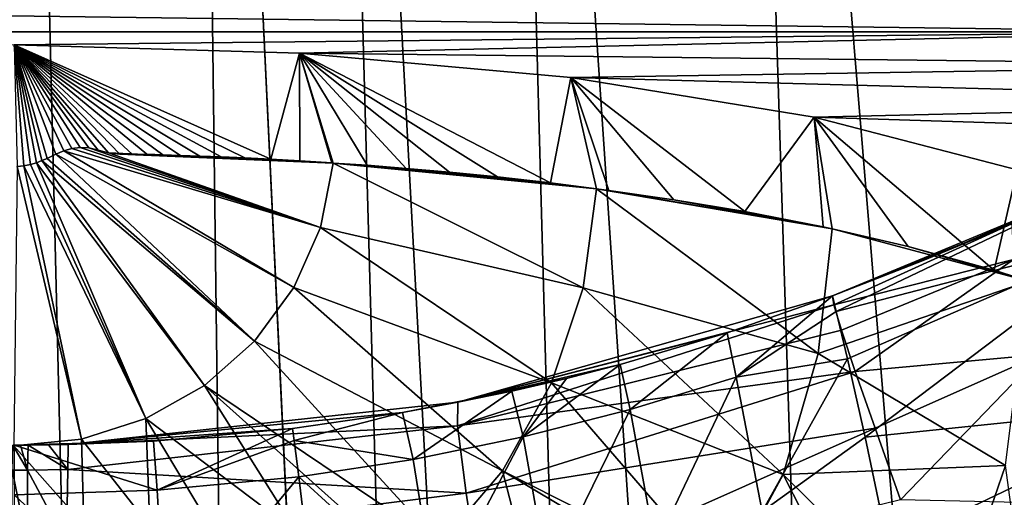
# Model space of a CAD drawing. Header units: millimetres. Extents: x -23 to 23, y 0 to 298.
# Tile 25 of 45: x 0.04 to 7.27, y 227.62 to 231.13. Entities that reach past the tile are written whole.
import ezdxf

# ---------------------------------------------------------------- set-up
doc = ezdxf.new("R2010")
doc.units = ezdxf.units.MM
doc.header["$LTSCALE"] = 105.850129
for name, color, linetype in [('120', 7, 'CONTINUOUS'), ('122', 7, 'CONTINUOUS'), ('22', 7, 'CONTINUOUS'), ('31', 7, 'CONTINUOUS'), ('32', 7, 'CONTINUOUS'), ('33', 7, 'CONTINUOUS'), ('46', 7, 'CONTINUOUS'), ('47', 7, 'CONTINUOUS'), ('48', 7, 'CONTINUOUS'), ('5', 7, 'CONTINUOUS'), ('6', 7, 'CONTINUOUS'), ('63', 7, 'CONTINUOUS'), ('64', 7, 'CONTINUOUS'), ('71', 7, 'CONTINUOUS'), ('72', 7, 'CONTINUOUS')]:
    doc.layers.add(name, color=color, linetype=linetype)

msp = doc.modelspace()

# ---------------------------------------------------------------- linework, layer by layer
at = {"layer": '120', "color": 7, "linetype": 'CONTINUOUS'}
for points in [[(2.0967, 230.8821, 187.7265), (0, 230.9433, 187.9547), (1.8858, 230.1037, 187.9823), (2.0967, 230.8821, 187.7265)], [(1.8858, 230.1037, 187.9823), (0, 230.9433, 187.9547), (1.6943, 230.1118, 188.0185), (1.8858, 230.1037, 187.9823)], [(1.6943, 230.1118, 188.0185), (0, 230.9433, 187.9547), (1.5212, 230.1191, 188.0476), (1.6943, 230.1118, 188.0185)], [(1.5212, 230.1191, 188.0476), (0, 230.9433, 187.9547), (1.3644, 230.1254, 188.071), (1.5212, 230.1191, 188.0476)], [(1.3644, 230.1254, 188.071), (0, 230.9433, 187.9547), (1.2221, 230.1303, 188.0902), (1.3644, 230.1254, 188.071)], [(1.2221, 230.1303, 188.0902), (0, 230.9433, 187.9547), (1.093, 230.1353, 188.1054), (1.2221, 230.1303, 188.0902)], [(1.093, 230.1353, 188.1054), (0, 230.9433, 187.9547), (0.9761, 230.1382, 188.1179), (1.093, 230.1353, 188.1054)], [(0.9761, 230.1382, 188.1179), (0, 230.9433, 187.9547), (0.8708, 230.1373, 188.1289), (0.9761, 230.1382, 188.1179)], [(0.8708, 230.1373, 188.1289), (0, 230.9433, 187.9547), (0.7769, 230.1387, 188.1371), (0.8708, 230.1373, 188.1289)], [(0.7769, 230.1387, 188.1371), (0, 230.9433, 187.9547), (0.6938, 230.1483, 188.1413), (0.7769, 230.1387, 188.1371)], [(0.6938, 230.1483, 188.1413), (0, 230.9433, 187.9547), (0.6192, 230.1697, 188.1409), (0.6938, 230.1483, 188.1413)], [(0.6192, 230.1697, 188.1409), (0, 230.9433, 187.9547), (0.5502, 230.1852, 188.1412), (0.6192, 230.1697, 188.1409)], [(0.5502, 230.1852, 188.1412), (0, 230.9433, 187.9547), (0.4854, 230.1882, 188.1441), (0.5502, 230.1852, 188.1412)], [(0.4854, 230.1882, 188.1441), (0, 230.9433, 187.9547), (0.4242, 230.1798, 188.1494), (0.4854, 230.1882, 188.1441)], [(0.4242, 230.1798, 188.1494), (0, 230.9433, 187.9547), (0.3661, 230.1629, 188.1565), (0.4242, 230.1798, 188.1494)], [(0.3661, 230.1629, 188.1565), (0, 230.9433, 187.9547), (0.3078, 230.1387, 188.1651), (0.3661, 230.1629, 188.1565)], [(0.3078, 230.1387, 188.1651), (0, 230.9433, 187.9547), (0.2425, 230.1084, 188.1752), (0.3078, 230.1387, 188.1651)], [(0.2425, 230.1084, 188.1752), (0, 230.9433, 187.9547), (0.2054, 230.0918, 188.1805), (0.2425, 230.1084, 188.1752)], [(0.2054, 230.0918, 188.1805), (0, 230.9433, 187.9547), (0.1645, 230.0762, 188.1856), (0.2054, 230.0918, 188.1805)], [(0.1645, 230.0762, 188.1856), (0, 230.9433, 187.9547), (0.1201, 230.0626, 188.1899), (0.1645, 230.0762, 188.1856)], [(0.1201, 230.0626, 188.1899), (0, 230.9433, 187.9547), (0.0721, 230.0531, 188.1929), (0.1201, 230.0626, 188.1899)], [(0.0721, 230.0531, 188.1929), (0, 230.9433, 187.9547), (0.023, 230.0482, 188.1945), (0.0721, 230.0531, 188.1929)], [(2.098, 230.091, 187.9382), (2.0967, 230.8821, 187.7265), (1.8858, 230.1037, 187.9823), (2.098, 230.091, 187.9382)], [(4.0885, 230.7017, 187.0533), (2.0967, 230.8821, 187.7265), (3.9386, 229.9281, 187.3337), (4.0885, 230.7017, 187.0533)], [(3.9386, 229.9281, 187.3337), (2.0967, 230.8821, 187.7265), (3.5494, 229.9717, 187.4965), (3.9386, 229.9281, 187.3337)], [(3.5494, 229.9717, 187.4965), (2.0967, 230.8821, 187.7265), (3.1977, 230.0065, 187.6268), (3.5494, 229.9717, 187.4965)], [(3.1977, 230.0065, 187.6268), (2.0967, 230.8821, 187.7265), (2.8798, 230.0347, 187.7314), (3.1977, 230.0065, 187.6268)], [(2.8798, 230.0347, 187.7314), (2.0967, 230.8821, 187.7265), (2.5925, 230.0575, 187.8156), (2.8798, 230.0347, 187.7314)], [(2.5925, 230.0575, 187.8156), (2.0967, 230.8821, 187.7265), (2.3439, 230.0743, 187.8809), (2.5925, 230.0575, 187.8156)], [(2.3439, 230.0743, 187.8809), (2.0967, 230.8821, 187.7265), (2.3328, 230.075, 187.8837), (2.3439, 230.0743, 187.8809)], [(2.3328, 230.075, 187.8837), (2.0967, 230.8821, 187.7265), (2.098, 230.091, 187.9382), (2.3328, 230.075, 187.8837)], [(4.2786, 229.8853, 187.1746), (4.0885, 230.7017, 187.0533), (3.9386, 229.9281, 187.3337), (4.2786, 229.8853, 187.1746)], [(5.875, 230.4112, 185.969), (4.0885, 230.7017, 187.0533), (5.3679, 229.7168, 186.5457), (5.875, 230.4112, 185.969)], [(5.3679, 229.7168, 186.5457), (4.0885, 230.7017, 187.0533), (4.8444, 229.8042, 186.872), (5.3679, 229.7168, 186.5457)], [(4.8444, 229.8042, 186.872), (4.0885, 230.7017, 187.0533), (4.3691, 229.8732, 187.1294), (4.8444, 229.8042, 186.872)], [(4.3691, 229.8732, 187.1294), (4.0885, 230.7017, 187.0533), (4.2786, 229.8853, 187.1746), (4.3691, 229.8732, 187.1294)], [(5.9413, 229.6053, 186.1297), (5.875, 230.4112, 185.969), (5.3679, 229.7168, 186.5457), (5.9413, 229.6053, 186.1297)], [(7.3671, 230.025, 184.5278), (5.875, 230.4112, 185.969), (7.1971, 229.2866, 184.9401), (7.3671, 230.025, 184.5278)], [(7.1971, 229.2866, 184.9401), (5.875, 230.4112, 185.969), (6.5651, 229.4619, 185.5942), (7.1971, 229.2866, 184.9401)], [(6.5651, 229.4619, 185.5942), (5.875, 230.4112, 185.969), (6.0075, 229.5913, 186.0773), (6.5651, 229.4619, 185.5942)], [(6.0075, 229.5913, 186.0773), (5.875, 230.4112, 185.969), (5.9413, 229.6053, 186.1297), (6.0075, 229.5913, 186.0773)], [(7.4509, 229.2054, 184.6371), (7.3671, 230.025, 184.5278), (7.1971, 229.2866, 184.9401), (7.4509, 229.2054, 184.6371)]]:
    msp.add_3dface(points, dxfattribs=at)
at = {"layer": '122', "color": 7, "linetype": 'CONTINUOUS'}
for points in [[(0.3661, 230.1629, 188.1565), (0.3078, 230.1387, 188.1651), (2.0539, 229.1587, 188.1261), (0.3661, 230.1629, 188.1565)], [(0.4242, 230.1798, 188.1494), (0.3661, 230.1629, 188.1565), (2.2497, 229.6015, 188.0075), (0.4242, 230.1798, 188.1494)], [(0.3661, 230.1629, 188.1565), (2.0539, 229.1587, 188.1261), (2.2497, 229.6015, 188.0075), (0.3661, 230.1629, 188.1565)], [(0.4854, 230.1882, 188.1441), (0.4242, 230.1798, 188.1494), (2.2497, 229.6015, 188.0075), (0.4854, 230.1882, 188.1441)], [(0.5502, 230.1852, 188.1412), (0.4854, 230.1882, 188.1441), (2.2497, 229.6015, 188.0075), (0.5502, 230.1852, 188.1412)], [(0.6938, 230.1483, 188.1413), (0.6192, 230.1697, 188.1409), (0.5502, 230.1852, 188.1412), (0.6938, 230.1483, 188.1413)], [(0.6938, 230.1483, 188.1413), (0.5502, 230.1852, 188.1412), (2.2497, 229.6015, 188.0075), (0.6938, 230.1483, 188.1413)], [(2.3439, 230.0743, 187.8809), (0.7769, 230.1387, 188.1371), (0.6938, 230.1483, 188.1413), (2.3439, 230.0743, 187.8809)], [(2.3439, 230.0743, 187.8809), (0.6938, 230.1483, 188.1413), (2.2497, 229.6015, 188.0075), (2.3439, 230.0743, 187.8809)], [(0.1645, 230.0762, 188.1856), (0.1201, 230.0626, 188.1899), (0.9689, 228.1965, 188.3839), (0.1645, 230.0762, 188.1856)], [(0.2054, 230.0918, 188.1805), (0.1645, 230.0762, 188.1856), (1.3989, 228.4401, 188.3187), (0.2054, 230.0918, 188.1805)], [(0.1645, 230.0762, 188.1856), (0.9689, 228.1965, 188.3839), (1.3989, 228.4401, 188.3187), (0.1645, 230.0762, 188.1856)], [(0.2425, 230.1084, 188.1752), (0.2054, 230.0918, 188.1805), (1.766, 228.7657, 188.2314), (0.2425, 230.1084, 188.1752)], [(0.2054, 230.0918, 188.1805), (1.3989, 228.4401, 188.3187), (1.766, 228.7657, 188.2314), (0.2054, 230.0918, 188.1805)], [(0.3078, 230.1387, 188.1651), (0.2425, 230.1084, 188.1752), (1.766, 228.7657, 188.2314), (0.3078, 230.1387, 188.1651)], [(0.3078, 230.1387, 188.1651), (1.766, 228.7657, 188.2314), (2.0539, 229.1587, 188.1261), (0.3078, 230.1387, 188.1651)], [(2.3439, 230.0743, 187.8809), (0.8708, 230.1373, 188.1289), (0.7769, 230.1387, 188.1371), (2.3439, 230.0743, 187.8809)], [(2.3439, 230.0743, 187.8809), (0.9761, 230.1382, 188.1179), (0.8708, 230.1373, 188.1289), (2.3439, 230.0743, 187.8809)], [(2.3439, 230.0743, 187.8809), (1.093, 230.1353, 188.1054), (0.9761, 230.1382, 188.1179), (2.3439, 230.0743, 187.8809)], [(2.3439, 230.0743, 187.8809), (1.2221, 230.1303, 188.0902), (1.093, 230.1353, 188.1054), (2.3439, 230.0743, 187.8809)], [(2.3439, 230.0743, 187.8809), (1.3644, 230.1254, 188.071), (1.2221, 230.1303, 188.0902), (2.3439, 230.0743, 187.8809)], [(2.3439, 230.0743, 187.8809), (1.5212, 230.1191, 188.0476), (1.3644, 230.1254, 188.071), (2.3439, 230.0743, 187.8809)], [(2.3439, 230.0743, 187.8809), (1.6943, 230.1118, 188.0185), (1.5212, 230.1191, 188.0476), (2.3439, 230.0743, 187.8809)], [(2.3439, 230.0743, 187.8809), (1.8858, 230.1037, 187.9823), (1.6943, 230.1118, 188.0185), (2.3439, 230.0743, 187.8809)], [(2.3439, 230.0743, 187.8809), (2.098, 230.091, 187.9382), (1.8858, 230.1037, 187.9823), (2.3439, 230.0743, 187.8809)], [(2.3439, 230.0743, 187.8809), (2.3328, 230.075, 187.8837), (2.098, 230.091, 187.9382), (2.3439, 230.0743, 187.8809)], [(4.1803, 229.157, 187.3674), (2.3439, 230.0743, 187.8809), (2.2497, 229.6015, 188.0075), (4.1803, 229.157, 187.3674)], [(4.2786, 229.8853, 187.1746), (2.5925, 230.0575, 187.8156), (2.3439, 230.0743, 187.8809), (4.2786, 229.8853, 187.1746)], [(4.2786, 229.8853, 187.1746), (2.3439, 230.0743, 187.8809), (4.1803, 229.157, 187.3674), (4.2786, 229.8853, 187.1746)], [(0.023, 230.0482, 188.1945), (-0.0001, 227.9949, 188.438), (0.4956, 228.0458, 188.4243), (0.023, 230.0482, 188.1945)], [(0.0721, 230.0531, 188.1929), (0.023, 230.0482, 188.1945), (0.4956, 228.0458, 188.4243), (0.0721, 230.0531, 188.1929)], [(0.1201, 230.0626, 188.1899), (0.0721, 230.0531, 188.1929), (0.9689, 228.1965, 188.3839), (0.1201, 230.0626, 188.1899)], [(0.0721, 230.0531, 188.1929), (0.4956, 228.0458, 188.4243), (0.9689, 228.1965, 188.3839), (0.0721, 230.0531, 188.1929)], [(4.2786, 229.8853, 187.1746), (2.8798, 230.0347, 187.7314), (2.5925, 230.0575, 187.8156), (4.2786, 229.8853, 187.1746)], [(4.2786, 229.8853, 187.1746), (3.1977, 230.0065, 187.6268), (2.8798, 230.0347, 187.7314), (4.2786, 229.8853, 187.1746)], [(4.2786, 229.8853, 187.1746), (3.5494, 229.9717, 187.4965), (3.1977, 230.0065, 187.6268), (4.2786, 229.8853, 187.1746)], [(4.2786, 229.8853, 187.1746), (3.9386, 229.9281, 187.3337), (3.5494, 229.9717, 187.4965), (4.2786, 229.8853, 187.1746)], [(5.905, 228.6735, 186.319), (4.2786, 229.8853, 187.1746), (4.1803, 229.157, 187.3674), (5.905, 228.6735, 186.319)], [(6.0075, 229.5913, 186.0773), (4.3691, 229.8732, 187.1294), (4.2786, 229.8853, 187.1746), (6.0075, 229.5913, 186.0773)], [(6.0075, 229.5913, 186.0773), (4.2786, 229.8853, 187.1746), (5.905, 228.6735, 186.319), (6.0075, 229.5913, 186.0773)], [(6.0075, 229.5913, 186.0773), (4.8444, 229.8042, 186.872), (4.3691, 229.8732, 187.1294), (6.0075, 229.5913, 186.0773)], [(6.0075, 229.5913, 186.0773), (5.3679, 229.7168, 186.5457), (4.8444, 229.8042, 186.872), (6.0075, 229.5913, 186.0773)], [(6.0075, 229.5913, 186.0773), (5.9413, 229.6053, 186.1297), (5.3679, 229.7168, 186.5457), (6.0075, 229.5913, 186.0773)], [(2.0539, 229.1587, 188.1261), (3.9463, 228.4585, 187.5545), (2.2497, 229.6015, 188.0075), (2.0539, 229.1587, 188.1261)], [(3.9463, 228.4585, 187.5545), (4.1803, 229.157, 187.3674), (2.2497, 229.6015, 188.0075), (3.9463, 228.4585, 187.5545)], [(7.4509, 229.2054, 184.6371), (6.0075, 229.5913, 186.0773), (5.905, 228.6735, 186.319), (7.4509, 229.2054, 184.6371)], [(7.4509, 229.2054, 184.6371), (6.5651, 229.4619, 185.5942), (6.0075, 229.5913, 186.0773), (7.4509, 229.2054, 184.6371)], [(7.4509, 229.2054, 184.6371), (7.1971, 229.2866, 184.9401), (6.5651, 229.4619, 185.5942), (7.4509, 229.2054, 184.6371)], [(7.28, 227.8523, 184.9992), (7.4509, 229.2054, 184.6371), (5.905, 228.6735, 186.319), (7.28, 227.8523, 184.9992)], [(1.766, 228.7657, 188.2314), (3.5883, 227.811, 187.7281), (2.0539, 229.1587, 188.1261), (1.766, 228.7657, 188.2314)], [(3.5883, 227.811, 187.7281), (3.9463, 228.4585, 187.5545), (2.0539, 229.1587, 188.1261), (3.5883, 227.811, 187.7281)], [(3.9463, 228.4585, 187.5545), (5.6488, 227.785, 186.5571), (4.1803, 229.157, 187.3674), (3.9463, 228.4585, 187.5545)], [(5.6488, 227.785, 186.5571), (5.905, 228.6735, 186.319), (4.1803, 229.157, 187.3674), (5.6488, 227.785, 186.5571)], [(1.3989, 228.4401, 188.3187), (3.1304, 227.2738, 187.8809), (1.766, 228.7657, 188.2314), (1.3989, 228.4401, 188.3187)], [(3.1304, 227.2738, 187.8809), (3.5883, 227.811, 187.7281), (1.766, 228.7657, 188.2314), (3.1304, 227.2738, 187.8809)], [(5.6488, 227.785, 186.5571), (7.28, 227.8523, 184.9992), (5.905, 228.6735, 186.319), (5.6488, 227.785, 186.5571)], [(0.9689, 228.1965, 188.3839), (2.0788, 227.3566, 188.1899), (1.3989, 228.4401, 188.3187), (0.9689, 228.1965, 188.3839)], [(2.6551, 227.3157, 188.0375), (3.1304, 227.2738, 187.8809), (1.3989, 228.4401, 188.3187), (2.6551, 227.3157, 188.0375)], [(2.0788, 227.3566, 188.1899), (2.6551, 227.3157, 188.0375), (1.3989, 228.4401, 188.3187), (2.0788, 227.3566, 188.1899)], [(3.5883, 227.811, 187.7281), (5.2168, 226.9866, 186.8093), (3.9463, 228.4585, 187.5545), (3.5883, 227.811, 187.7281)], [(5.2168, 226.9866, 186.8093), (5.6488, 227.785, 186.5571), (3.9463, 228.4585, 187.5545), (5.2168, 226.9866, 186.8093)], [(0.4956, 228.0458, 188.4243), (0.9968, 227.4054, 188.3721), (0.9689, 228.1965, 188.3839), (0.4956, 228.0458, 188.4243)], [(1.4522, 227.3891, 188.3114), (2.0788, 227.3566, 188.1899), (0.9689, 228.1965, 188.3839), (1.4522, 227.3891, 188.3114)], [(0.9968, 227.4054, 188.3721), (1.4522, 227.3891, 188.3114), (0.9689, 228.1965, 188.3839), (0.9968, 227.4054, 188.3721)], [(-0.0001, 227.9949, 188.438), (0.5118, 227.416, 188.4116), (0.4956, 228.0458, 188.4243), (-0.0001, 227.9949, 188.438)], [(0, 227.4198, 188.4259), (0.5118, 227.416, 188.4116), (-0.0001, 227.9949, 188.438), (0, 227.4198, 188.4259)], [(0.5118, 227.416, 188.4116), (0.9968, 227.4054, 188.3721), (0.4956, 228.0458, 188.4243), (0.5118, 227.416, 188.4116)], [(6.8508, 226.5963, 185.3524), (7.28, 227.8523, 184.9992), (5.6488, 227.785, 186.5571), (6.8508, 226.5963, 185.3524)], [(6.8508, 226.5963, 185.3524), (7.481, 226.3783, 184.5391), (7.28, 227.8523, 184.9992), (6.8508, 226.5963, 185.3524)], [(3.1304, 227.2738, 187.8809), (3.7439, 227.2078, 187.6347), (3.5883, 227.811, 187.7281), (3.1304, 227.2738, 187.8809)], [(4.8638, 227.0487, 187.041), (5.2168, 226.9866, 186.8093), (3.5883, 227.811, 187.7281), (4.8638, 227.0487, 187.041)], [(3.7439, 227.2078, 187.6347), (4.8638, 227.0487, 187.041), (3.5883, 227.811, 187.7281), (3.7439, 227.2078, 187.6347)], [(5.2168, 226.9866, 186.8093), (6.1541, 226.7868, 186.0634), (5.6488, 227.785, 186.5571), (5.2168, 226.9866, 186.8093)], [(6.1541, 226.7868, 186.0634), (6.8508, 226.5963, 185.3524), (5.6488, 227.785, 186.5571), (6.1541, 226.7868, 186.0634)]]:
    msp.add_3dface(points, dxfattribs=at)
at = {"layer": '22', "color": 7, "linetype": 'CONTINUOUS'}
for points in [[(9.4518, 227.9288, 165.6476), (10.8491, 228.3589, 166.4822), (7.126, 226.4855, 166.0509), (9.4518, 227.9288, 165.6476)], [(10.8491, 228.3589, 166.4822), (9.3335, 226.9933, 167.2389), (7.126, 226.4855, 166.0509), (10.8491, 228.3589, 166.4822)], [(7.9238, 227.5675, 165.0482), (9.4518, 227.9288, 165.6476), (7.126, 226.4855, 166.0509), (7.9238, 227.5675, 165.0482)]]:
    msp.add_3dface(points, dxfattribs=at)
at = {"layer": '31', "color": 7, "linetype": 'CONTINUOUS'}
for points in [[(6.0094, 229.0976, 158.8383), (3.2599, 228.3155, 158.7654), (6.0094, 229.0976, 60), (6.0094, 229.0976, 158.8383)], [(6.0094, 229.0976, 60), (3.2599, 228.3155, 158.7654), (5.238, 228.8271, 60.0024), (6.0094, 229.0976, 60)], [(5.238, 228.8271, 60.0024), (3.2599, 228.3155, 158.7654), (4.4525, 228.5934, 60.001), (5.238, 228.8271, 60.0024)], [(4.4525, 228.5934, 60.001), (3.2599, 228.3155, 158.7654), (4.0572, 228.4912, 60), (4.4525, 228.5934, 60.001)], [(4.0572, 228.4912, 60), (3.2599, 228.3155, 158.7654), (3.6564, 228.3979, 59.9998), (4.0572, 228.4912, 60)], [(3.6564, 228.3979, 59.9998), (3.2599, 228.3155, 158.7654), (2.8522, 228.241, 60), (3.6564, 228.3979, 59.9998)], [(3.2599, 228.3155, 158.7654), (0.3989, 228.0047, 158.6855), (2.8522, 228.241, 60), (3.2599, 228.3155, 158.7654)], [(2.8522, 228.241, 60), (0.3989, 228.0047, 158.6855), (2.0454, 228.1235, 60), (2.8522, 228.241, 60)], [(2.0454, 228.1235, 60), (0.3989, 228.0047, 158.6855), (1.0246, 228.0309, 60.0134), (2.0454, 228.1235, 60)], [(-0.0096, 228, 158.6815), (0, 228, 60), (0.0467, 228.0001, 158.6816), (-0.0096, 228, 158.6815)], [(0, 228, 60), (1.0246, 228.0309, 60.0134), (0.0467, 228.0001, 158.6816), (0, 228, 60)], [(0.0467, 228.0001, 158.6816), (1.0246, 228.0309, 60.0134), (0.1047, 228.0003, 158.682), (0.0467, 228.0001, 158.6816)], [(0.1047, 228.0003, 158.682), (1.0246, 228.0309, 60.0134), (0.2521, 228.0019, 158.6832), (0.1047, 228.0003, 158.682)], [(1.0246, 228.0309, 60.0134), (0.3989, 228.0047, 158.6855), (0.2521, 228.0019, 158.6832), (1.0246, 228.0309, 60.0134)]]:
    msp.add_3dface(points, dxfattribs=at)
at = {"layer": '32', "color": 7, "linetype": 'CONTINUOUS'}
for points in [[(6.0094, 229.0976, 158.8383), (6.0094, 229.0976, 60), (8.0481, 229.9423, 60), (6.0094, 229.0976, 158.8383)], [(6.0094, 229.0976, 158.8383), (8.0481, 229.9423, 60), (6.6762, 229.3574, 158.8556), (6.0094, 229.0976, 158.8383)], [(6.6762, 229.3574, 158.8556), (8.0481, 229.9423, 60), (7.3272, 229.6263, 158.8863), (6.6762, 229.3574, 158.8556)]]:
    msp.add_3dface(points, dxfattribs=at)
at = {"layer": '33', "color": 7, "linetype": 'CONTINUOUS'}
for points in [[(-8.9227, 231.0387, 188.3109), (8.9281, 231.0391, 188.3123), (-7.8847, 231.2596, 189.1355), (-8.9227, 231.0387, 188.3109)], [(8.9281, 231.0391, 188.3123), (7.8918, 231.26, 189.1367), (-7.8847, 231.2596, 189.1355), (8.9281, 231.0391, 188.3123)], [(8.9281, 231.0391, 188.3123), (-8.9227, 231.0387, 188.3109), (0, 230.9433, 187.9547), (8.9281, 231.0391, 188.3123)], [(2.0967, 230.8821, 187.7265), (8.9281, 231.0391, 188.3123), (0, 230.9433, 187.9547), (2.0967, 230.8821, 187.7265)], [(9.8707, 230.7925, 187.3921), (8.9281, 231.0391, 188.3123), (2.0967, 230.8821, 187.7265), (9.8707, 230.7925, 187.3921)], [(4.0885, 230.7017, 187.0533), (9.8707, 230.7925, 187.3921), (2.0967, 230.8821, 187.7265), (4.0885, 230.7017, 187.0533)], [(10.7065, 230.5242, 186.3907), (9.8707, 230.7925, 187.3921), (4.0885, 230.7017, 187.0533), (10.7065, 230.5242, 186.3907)], [(5.875, 230.4112, 185.969), (10.7065, 230.5242, 186.3907), (4.0885, 230.7017, 187.0533), (5.875, 230.4112, 185.969)], [(11.4269, 230.2382, 185.3235), (10.7065, 230.5242, 186.3907), (5.875, 230.4112, 185.969), (11.4269, 230.2382, 185.3235)], [(7.3671, 230.025, 184.5278), (11.4269, 230.2382, 185.3235), (5.875, 230.4112, 185.969), (7.3671, 230.025, 184.5278)]]:
    msp.add_3dface(points, dxfattribs=at)
at = {"layer": '46', "color": 7, "linetype": 'CONTINUOUS'}
for points in [[(8.0481, 229.9423, 60), (6.0094, 229.0976, 60), (6.0378, 228.9822, 56.7895), (8.0481, 229.9423, 60)], [(8.2192, 229.5499, 53.5342), (8.0481, 229.9423, 60), (6.0378, 228.9822, 56.7895), (8.2192, 229.5499, 53.5342)], [(6.1199, 228.6361, 53.5869), (8.2192, 229.5499, 53.5342), (6.0378, 228.9822, 56.7895), (6.1199, 228.6361, 53.5869)], [(6.2494, 228.0585, 50.4198), (8.2192, 229.5499, 53.5342), (6.1199, 228.6361, 53.5869), (6.2494, 228.0585, 50.4198)], [(8.614, 228.3053, 47.1064), (8.2192, 229.5499, 53.5342), (6.2494, 228.0585, 50.4198), (8.614, 228.3053, 47.1064)], [(6.4199, 227.2529, 47.3163), (8.614, 228.3053, 47.1064), (6.2494, 228.0585, 50.4198), (6.4199, 227.2529, 47.3163)], [(6.6262, 226.2279, 44.3001), (8.614, 228.3053, 47.1064), (6.4199, 227.2529, 47.3163), (6.6262, 226.2279, 44.3001)], [(6.8649, 224.9896, 41.3833), (8.614, 228.3053, 47.1064), (6.6262, 226.2279, 44.3001), (6.8649, 224.9896, 41.3833)], [(9.1842, 226.2207, 40.94), (8.614, 228.3053, 47.1064), (6.8649, 224.9896, 41.3833), (9.1842, 226.2207, 40.94)]]:
    msp.add_3dface(points, dxfattribs=at)
at = {"layer": '47', "color": 7, "linetype": 'CONTINUOUS'}
for points in [[(6.0094, 229.0976, 60), (5.238, 228.8271, 60.0024), (5.3022, 228.5012, 54.7291), (6.0094, 229.0976, 60)], [(6.0378, 228.9822, 56.7895), (6.0094, 229.0976, 60), (5.3022, 228.5012, 54.7291), (6.0378, 228.9822, 56.7895)], [(6.1199, 228.6361, 53.5869), (6.0378, 228.9822, 56.7895), (5.3022, 228.5012, 54.7291), (6.1199, 228.6361, 53.5869)], [(5.238, 228.8271, 60.0024), (4.4525, 228.5934, 60.001), (4.5245, 228.2622, 54.7471), (5.238, 228.8271, 60.0024)], [(5.3022, 228.5012, 54.7291), (5.238, 228.8271, 60.0024), (4.5245, 228.2622, 54.7471), (5.3022, 228.5012, 54.7291)], [(5.4936, 227.5142, 49.4748), (6.1199, 228.6361, 53.5869), (5.3022, 228.5012, 54.7291), (5.4936, 227.5142, 49.4748)], [(6.2494, 228.0585, 50.4198), (6.1199, 228.6361, 53.5869), (5.4936, 227.5142, 49.4748), (6.2494, 228.0585, 50.4198)], [(4.4525, 228.5934, 60.001), (4.0572, 228.4912, 60), (3.7392, 228.0614, 54.7593), (4.4525, 228.5934, 60.001)], [(4.5245, 228.2622, 54.7471), (4.4525, 228.5934, 60.001), (3.7392, 228.0614, 54.7593), (4.5245, 228.2622, 54.7471)], [(4.0572, 228.4912, 60), (3.6564, 228.3979, 59.9998), (3.7392, 228.0614, 54.7593), (4.0572, 228.4912, 60)], [(4.7099, 227.2521, 49.5161), (5.3022, 228.5012, 54.7291), (4.5245, 228.2622, 54.7471), (4.7099, 227.2521, 49.5161)], [(5.4936, 227.5142, 49.4748), (5.3022, 228.5012, 54.7291), (4.7099, 227.2521, 49.5161), (5.4936, 227.5142, 49.4748)], [(3.6564, 228.3979, 59.9998), (2.8522, 228.241, 60), (2.9316, 227.8964, 54.7644), (3.6564, 228.3979, 59.9998)], [(3.7392, 228.0614, 54.7593), (3.6564, 228.3979, 59.9998), (2.9316, 227.8964, 54.7644), (3.7392, 228.0614, 54.7593)], [(2.8522, 228.241, 60), (2.0454, 228.1235, 60), (2.0574, 228.0345, 57.3748), (2.8522, 228.241, 60)], [(2.9316, 227.8964, 54.7644), (2.8522, 228.241, 60), (2.0574, 228.0345, 57.3748), (2.9316, 227.8964, 54.7644)], [(3.9214, 227.0308, 49.549), (4.5245, 228.2622, 54.7471), (3.7392, 228.0614, 54.7593), (3.9214, 227.0308, 49.549)], [(4.7099, 227.2521, 49.5161), (4.5245, 228.2622, 54.7471), (3.9214, 227.0308, 49.549), (4.7099, 227.2521, 49.5161)], [(3.0989, 226.8463, 49.5697), (3.7392, 228.0614, 54.7593), (2.9316, 227.8964, 54.7644), (3.0989, 226.8463, 49.5697)], [(3.9214, 227.0308, 49.549), (3.7392, 228.0614, 54.7593), (3.0989, 226.8463, 49.5697), (3.9214, 227.0308, 49.549)], [(6.4199, 227.2529, 47.3163), (6.2494, 228.0585, 50.4198), (5.4936, 227.5142, 49.4748), (6.4199, 227.2529, 47.3163)], [(2.092, 227.7672, 54.7518), (2.9316, 227.8964, 54.7644), (2.0574, 228.0345, 57.3748), (2.092, 227.7672, 54.7518)], [(3.0989, 226.8463, 49.5697), (2.9316, 227.8964, 54.7644), (2.092, 227.7672, 54.7518), (3.0989, 226.8463, 49.5697)], [(2.2195, 226.6989, 49.5748), (3.0989, 226.8463, 49.5697), (2.092, 227.7672, 54.7518), (2.2195, 226.6989, 49.5748)]]:
    msp.add_3dface(points, dxfattribs=at)
at = {"layer": '48', "color": 7, "linetype": 'CONTINUOUS'}
for points in [[(2.0454, 228.1235, 60), (1.0246, 228.0309, 60.0134), (1.0507, 227.6703, 54.7615), (2.0454, 228.1235, 60)], [(2.0574, 228.0345, 57.3748), (2.0454, 228.1235, 60), (1.0507, 227.6703, 54.7615), (2.0574, 228.0345, 57.3748)], [(1.0246, 228.0309, 60.0134), (0, 228, 60), (1.0507, 227.6703, 54.7615), (1.0246, 228.0309, 60.0134)], [(0, 228, 60), (0, 227.6361, 54.7355), (1.0507, 227.6703, 54.7615), (0, 228, 60)], [(2.092, 227.7672, 54.7518), (2.0574, 228.0345, 57.3748), (1.0507, 227.6703, 54.7615), (2.092, 227.7672, 54.7518)], [(1.116, 226.5902, 49.5858), (2.092, 227.7672, 54.7518), (1.0507, 227.6703, 54.7615), (1.116, 226.5902, 49.5858)], [(2.2195, 226.6989, 49.5748), (2.092, 227.7672, 54.7518), (1.116, 226.5902, 49.5858), (2.2195, 226.6989, 49.5748)], [(0, 227.6361, 54.7355), (1.116, 226.5902, 49.5858), (1.0507, 227.6703, 54.7615), (0, 227.6361, 54.7355)], [(0, 227.6361, 54.7355), (0, 226.5509, 49.5675), (1.116, 226.5902, 49.5858), (0, 227.6361, 54.7355)]]:
    msp.add_3dface(points, dxfattribs=at)
at = {"layer": '5', "color": 7, "linetype": 'CONTINUOUS'}
for points in [[(3.6047, 193.7678, -21.5596), (1.3139, 242.0104, -21.1755), (2.2556, 242.0121, -21.1049), (3.6047, 193.7678, -21.5596)], [(3.5348, 242.0144, -20.9426), (4.8589, 193.7678, -21.4371), (2.2556, 242.0121, -21.1049), (3.5348, 242.0144, -20.9426)], [(4.8589, 193.7678, -21.4371), (3.6047, 193.7678, -21.5596), (2.2556, 242.0121, -21.1049), (4.8589, 193.7678, -21.4371)], [(5.249, 242.0176, -20.5961), (6.7901, 193.7678, -21.0914), (3.5348, 242.0144, -20.9426), (5.249, 242.0176, -20.5961)], [(6.7901, 193.7678, -21.0914), (4.8589, 193.7678, -21.4371), (3.5348, 242.0144, -20.9426), (6.7901, 193.7678, -21.0914)], [(7.5139, 242.0213, -19.9004), (9.2532, 193.7678, -20.3572), (5.249, 242.0176, -20.5961), (7.5139, 242.0213, -19.9004)], [(9.2532, 193.7678, -20.3572), (6.7901, 193.7678, -21.0914), (5.249, 242.0176, -20.5961), (9.2532, 193.7678, -20.3572)]]:
    msp.add_3dface(points, dxfattribs=at)
at = {"layer": '6', "color": 7, "linetype": 'CONTINUOUS'}
for points in [[(2.9047, 121.0052, -22.316), (-2.9047, 121.0052, -22.316), (0.0009, 242.0094, -21.2094), (2.9047, 121.0052, -22.316)], [(1.3139, 242.0104, -21.1755), (2.9047, 121.0052, -22.316), (0.0009, 242.0094, -21.2094), (1.3139, 242.0104, -21.1755)], [(1.3139, 242.0104, -21.1755), (3.6047, 193.7678, -21.5596), (2.9047, 121.0052, -22.316), (1.3139, 242.0104, -21.1755)]]:
    msp.add_3dface(points, dxfattribs=at)
at = {"layer": '63', "color": 7, "linetype": 'CONTINUOUS'}
for points in [[(3.2599, 228.3155, 158.7654), (6.0094, 229.0976, 158.8383), (6.0201, 229.0323, 159.9753), (3.2599, 228.3155, 158.7654)], [(3.2576, 228.1436, 160.5918), (3.2599, 228.3155, 158.7654), (6.0201, 229.0323, 159.9753), (3.2576, 228.1436, 160.5918)], [(6.0766, 228.8466, 161.0974), (3.2576, 228.1436, 160.5918), (6.0201, 229.0323, 159.9753), (6.0766, 228.8466, 161.0974)], [(6.178, 228.5428, 162.1903), (3.2576, 228.1436, 160.5918), (6.0766, 228.8466, 161.0974), (6.178, 228.5428, 162.1903)], [(3.3199, 227.6472, 162.3567), (3.2576, 228.1436, 160.5918), (6.178, 228.5428, 162.1903), (3.3199, 227.6472, 162.3567)], [(6.3231, 228.1249, 163.2397), (3.3199, 227.6472, 162.3567), (6.178, 228.5428, 162.1903), (6.3231, 228.1249, 163.2397)], [(0.3989, 228.0047, 158.6855), (3.2599, 228.3155, 158.7654), (3.2576, 228.1436, 160.5918), (0.3989, 228.0047, 158.6855)], [(0.3989, 228.0047, 158.6855), (3.2576, 228.1436, 160.5918), (0.3942, 227.8218, 160.5884), (0.3989, 228.0047, 158.6855)], [(3.2576, 228.1436, 160.5918), (3.3199, 227.6472, 162.3567), (0.3942, 227.8218, 160.5884), (3.2576, 228.1436, 160.5918)], [(3.4447, 226.843, 164.0008), (3.3199, 227.6472, 162.3567), (6.3231, 228.1249, 163.2397), (3.4447, 226.843, 164.0008)], [(6.51, 227.5983, 164.232), (3.4447, 226.843, 164.0008), (6.3231, 228.1249, 163.2397), (6.51, 227.5983, 164.232)], [(0.3942, 227.8218, 160.5884), (3.3199, 227.6472, 162.3567), (0.3844, 227.28, 162.4215), (0.3942, 227.8218, 160.5884)], [(3.3199, 227.6472, 162.3567), (3.4447, 226.843, 164.0008), (0.3844, 227.28, 162.4215), (3.3199, 227.6472, 162.3567)]]:
    msp.add_3dface(points, dxfattribs=at)
at = {"layer": '64', "color": 7, "linetype": 'CONTINUOUS'}
for points in [[(6.0094, 229.0976, 158.8383), (6.6762, 229.3574, 158.8556), (7.3272, 229.6263, 158.8863), (6.0094, 229.0976, 158.8383)], [(6.0094, 229.0976, 158.8383), (7.3272, 229.6263, 158.8863), (6.0201, 229.0323, 159.9753), (6.0094, 229.0976, 158.8383)], [(6.0201, 229.0323, 159.9753), (7.3272, 229.6263, 158.8863), (7.3388, 229.3657, 161.0816), (6.0201, 229.0323, 159.9753)], [(6.0766, 228.8466, 161.0974), (6.0201, 229.0323, 159.9753), (7.3388, 229.3657, 161.0816), (6.0766, 228.8466, 161.0974)], [(6.178, 228.5428, 162.1903), (6.0766, 228.8466, 161.0974), (7.3388, 229.3657, 161.0816), (6.178, 228.5428, 162.1903)], [(7.5409, 228.6681, 163.1695), (6.178, 228.5428, 162.1903), (7.3388, 229.3657, 161.0816), (7.5409, 228.6681, 163.1695)], [(6.3231, 228.1249, 163.2397), (6.178, 228.5428, 162.1903), (7.5409, 228.6681, 163.1695), (6.3231, 228.1249, 163.2397)], [(6.51, 227.5983, 164.232), (6.3231, 228.1249, 163.2397), (7.5409, 228.6681, 163.1695), (6.51, 227.5983, 164.232)], [(7.9238, 227.5675, 165.0482), (6.51, 227.5983, 164.232), (7.5409, 228.6681, 163.1695), (7.9238, 227.5675, 165.0482)]]:
    msp.add_3dface(points, dxfattribs=at)
at = {"layer": '71', "color": 7, "linetype": 'CONTINUOUS'}
for points in [[(-0.0143, 227.8174, 160.5835), (-0.0096, 228, 158.6815), (0.0997, 227.8177, 160.584), (-0.0143, 227.8174, 160.5835)], [(-0.0096, 228, 158.6815), (0.0467, 228.0001, 158.6816), (0.0997, 227.8177, 160.584), (-0.0096, 228, 158.6815)], [(0.0467, 228.0001, 158.6816), (0.1047, 228.0003, 158.682), (0.0997, 227.8177, 160.584), (0.0467, 228.0001, 158.6816)], [(-0.0146, 227.2764, 162.4161), (-0.0143, 227.8174, 160.5835), (0.0972, 227.2767, 162.4167), (-0.0146, 227.2764, 162.4161)], [(0.0972, 227.2767, 162.4167), (-0.0143, 227.8174, 160.5835), (0.0997, 227.8177, 160.584), (0.0972, 227.2767, 162.4167)]]:
    msp.add_3dface(points, dxfattribs=at)
at = {"layer": '72', "color": 7, "linetype": 'CONTINUOUS'}
for points in [[(0.1047, 228.0003, 158.682), (0.3942, 227.8218, 160.5884), (0.0997, 227.8177, 160.584), (0.1047, 228.0003, 158.682)], [(0.1047, 228.0003, 158.682), (0.2521, 228.0019, 158.6832), (0.3942, 227.8218, 160.5884), (0.1047, 228.0003, 158.682)], [(0.2521, 228.0019, 158.6832), (0.3989, 228.0047, 158.6855), (0.3942, 227.8218, 160.5884), (0.2521, 228.0019, 158.6832)], [(0.3844, 227.28, 162.4215), (0.0972, 227.2767, 162.4167), (0.0997, 227.8177, 160.584), (0.3844, 227.28, 162.4215)], [(0.3942, 227.8218, 160.5884), (0.3844, 227.28, 162.4215), (0.0997, 227.8177, 160.584), (0.3942, 227.8218, 160.5884)]]:
    msp.add_3dface(points, dxfattribs=at)

doc.saveas('drawing.dxf')
